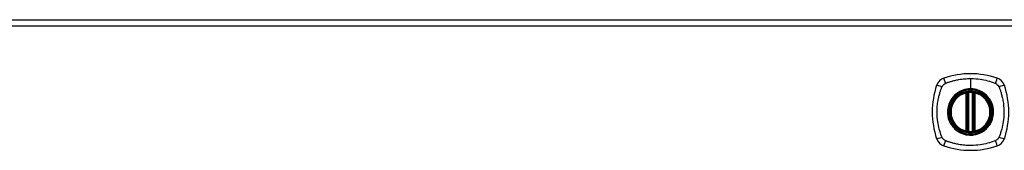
# Model space of a CAD drawing. Header units: inches. Extents: x 84 to 204, y 54 to 98.
# Tile 3 of 7: x 100 to 115, y 96 to 98. Entities that reach past the tile are written whole.
import ezdxf

# ---------------------------------------------------------------- set-up
doc = ezdxf.new("R2010")
doc.units = ezdxf.units.IN
doc.header["$MEASUREMENT"] = 0
doc.layers.add('Visible Edges(ANSI)', color=7, linetype='Continuous', lineweight=25)
doc.layers.add('Visible Tangent Edges(ANSI)', color=7, linetype='Continuous', lineweight=25)

msp = doc.modelspace()

# ---------------------------------------------------------------- linework, layer by layer
at = {"layer": 'Visible Edges(ANSI)'}
for p, q in [((84.554, 98.084), (144.159, 98.084)), ((114.298, 96.368), (114.298, 96.953)), ((114.318, 96.363), (114.318, 96.957)), ((114.396, 96.957), (114.396, 96.363)), ((114.416, 96.953), (114.416, 96.368))]:
    msp.add_line(p, q, dxfattribs=at)
for radius in [0.32, 0.315]:
    msp.add_circle((114.357, 96.66), radius, dxfattribs=at)
for centre, radius, start, end in [((114.357, 95.971), 1.28, 71.2278, 108.7722), ((115.046, 96.66), 1.28, 161.2278, 198.7722), ((114.002, 97.015), 0.177, 108.7722, 161.2278), ((114.712, 97.015), 0.177, 18.7722, 71.2278), ((113.668, 96.66), 1.28, 341.2278, 18.7722), ((114.357, 96.66), 0.313, 103.6344, 256.3656), ((114.357, 96.66), 0.313, 99.784, 103.6344), ((114.286, 96.953), 0.0118, 0, 103.6344), ((114.306, 96.957), 0.0118, 0, 99.784), ((114.357, 96.66), 0.313, 84.7499, 95.2501), ((114.408, 96.957), 0.0118, 80.216, 180), ((114.357, 96.66), 0.313, 76.3656, 80.216), ((114.428, 96.953), 0.0118, 76.3656, 180), ((114.357, 96.66), 0.313, 283.6344, 76.3656), ((114.286, 96.368), 0.0118, 256.3656, 0), ((114.357, 96.66), 0.313, 256.3656, 260.216), ((114.306, 96.363), 0.0118, 260.216, 0), ((114.357, 96.66), 0.313, 264.7499, 275.2501), ((114.408, 96.363), 0.0118, 180, 279.784), ((114.357, 96.66), 0.313, 279.784, 283.6344), ((114.428, 96.368), 0.0118, 180, 283.6344), ((114.002, 96.305), 0.177, 198.7722, 251.2278), ((114.712, 96.305), 0.177, 288.7722, 341.2278), ((114.357, 97.349), 1.28, 251.2278, 288.7722)]:
    msp.add_arc(centre, radius, start, end, dxfattribs=at)
for points, knots in [([(114.328, 96.972), (114.327, 96.972), (114.325, 96.972), (114.321, 96.971), (114.319, 96.971), (114.313, 96.97), (114.31, 96.97), (114.305, 96.969), (114.304, 96.969), (114.304, 96.969)], [0, 0, 0, 0, 0.01176793, 0.01176793, 0.03059662, 0.03059662, 0.06072253, 0.06072253, 0.09414345, 0.09414345, 0.09414345, 0.09414345]), ([(114.41, 96.969), (114.41, 96.969), (114.41, 96.969), (114.409, 96.969), (114.408, 96.969), (114.405, 96.97), (114.402, 96.97), (114.395, 96.971), (114.39, 96.971), (114.386, 96.972)], [0, 0, 0, 0, 0.01176876, 0.01176876, 0.03059878, 0.03059878, 0.0607268, 0.0607268, 0.09415008, 0.09415008, 0.09415008, 0.09415008]), ([(114.304, 96.352), (114.304, 96.352), (114.305, 96.352), (114.31, 96.351), (114.313, 96.35), (114.319, 96.35), (114.321, 96.349), (114.325, 96.349), (114.327, 96.349), (114.328, 96.349)], [0, 0, 0, 0, 0.03342093, 0.03342093, 0.06354683, 0.06354683, 0.08237552, 0.08237552, 0.09414345, 0.09414345, 0.09414345, 0.09414345]), ([(114.386, 96.349), (114.39, 96.349), (114.395, 96.349), (114.402, 96.35), (114.405, 96.351), (114.408, 96.351), (114.409, 96.352), (114.41, 96.352), (114.41, 96.352), (114.41, 96.352)], [0, 0, 0, 0, 0.03342328, 0.03342328, 0.06355131, 0.06355131, 0.08238132, 0.08238132, 0.09415008, 0.09415008, 0.09415008, 0.09415008])]:
    msp.add_open_spline(points, degree=3, knots=knots, dxfattribs=at)
at = {"layer": 'Visible Tangent Edges(ANSI)'}
for p, q in [((144.159, 97.985), (84.554, 97.985)), ((114.357, 97.177), (114.357, 97.017)), ((114.286, 96.953), (114.283, 96.964)), ((114.286, 96.953), (114.298, 96.953)), ((114.286, 96.953), (114.286, 96.368)), ((114.298, 96.953), (114.308, 96.953)), ((114.304, 96.969), (114.305, 96.963)), ((114.307, 96.957), (114.318, 96.957)), ((114.308, 96.368), (114.308, 96.953)), ((114.329, 96.96), (114.328, 96.972)), ((114.329, 96.36), (114.329, 96.96)), ((114.357, 97.012), (114.357, 97.017)), ((114.385, 96.96), (114.386, 96.972)), ((114.385, 96.96), (114.385, 96.36)), ((114.396, 96.957), (114.406, 96.957)), ((114.406, 96.953), (114.416, 96.953)), ((114.406, 96.953), (114.406, 96.368)), ((114.409, 96.963), (114.41, 96.969)), ((114.416, 96.953), (114.428, 96.953)), ((114.431, 96.964), (114.428, 96.953)), ((114.428, 96.368), (114.428, 96.953)), ((114.283, 96.356), (114.286, 96.368)), ((114.298, 96.368), (114.286, 96.368)), ((114.308, 96.368), (114.298, 96.368)), ((114.305, 96.358), (114.304, 96.352)), ((114.318, 96.363), (114.307, 96.363)), ((114.328, 96.349), (114.329, 96.36)), ((114.386, 96.349), (114.385, 96.36)), ((114.406, 96.363), (114.396, 96.363)), ((114.416, 96.368), (114.406, 96.368)), ((114.41, 96.352), (114.409, 96.358)), ((114.428, 96.368), (114.416, 96.368)), ((114.428, 96.368), (114.431, 96.356))]:
    msp.add_line(p, q, dxfattribs=at)
for radius in [0.346, 0.342, 0.325, 0.324]:
    msp.add_circle((114.357, 96.66), radius, dxfattribs=at)
for start, end in [(103.6344, 256.3656), (84.7499, 95.2501), (283.6344, 76.3656), (264.7499, 275.2501)]:
    msp.add_arc((114.357, 96.66), 0.301, start, end, dxfattribs=at)
for centre, major_axis, ratio, start_param, end_param in [((113.945, 97.035), (-0.112, 0.037), 0.042597, 4.975842, 6.113112), ((113.983, 97.073), (-0.037, 0.112), 0.042597, 0.170073, 1.307344), ((114.731, 97.073), (0.037, 0.112), 0.042597, 4.975842, 6.113112), ((114.769, 97.035), (0.112, 0.037), 0.042597, 0.170073, 1.307344), ((114.304, 96.968), (-0.00893, -0.00773), 0.431674, 0, 1.315955), ((114.309, 96.957), (-0.0116, -0.0021), 0.025638, 4.856604, 6.283185), ((114.405, 96.957), (0.0116, -0.0021), 0.025638, 0, 1.426581), ((114.41, 96.968), (0.00893, -0.00773), 0.431674, 4.96723, 6.283185), ((114.304, 96.352), (-0.00893, 0.00773), 0.431674, 4.96723, 6.283185), ((114.309, 96.363), (-0.0116, 0.0021), 0.025638, 0, 1.426581), ((114.405, 96.363), (0.0116, 0.0021), 0.025638, 4.856604, 6.283185), ((114.41, 96.352), (0.00893, 0.00773), 0.431674, 0, 1.315955), ((113.945, 96.286), (-0.112, -0.037), 0.042597, 0.170073, 1.307344), ((113.983, 96.248), (-0.037, -0.112), 0.042597, 4.975842, 6.113112), ((114.731, 96.248), (0.037, -0.112), 0.042597, 0.170073, 1.307344), ((114.769, 96.286), (0.112, -0.037), 0.042597, 4.975842, 6.113112)]:
    msp.add_ellipse(centre, major_axis=major_axis, ratio=ratio, start_param=start_param, end_param=end_param, dxfattribs=at)
for points, knots in [([(113.917, 97.049), (113.917, 97.05), (113.918, 97.051), (113.921, 97.057), (113.924, 97.062), (113.931, 97.071), (113.935, 97.075), (113.938, 97.079)], [-0.07033438, -0.07033438, -0.07033438, -0.07033438, -0.06421309, -0.06421309, -0.02948796, -0.02948796, 0, 0, 0, 0]), ([(113.938, 97.079), (113.947, 97.087), (113.956, 97.094), (113.968, 97.1), (113.968, 97.1), (113.968, 97.1)], [-0.96795364, -0.96795364, -0.96795364, -0.96795364, -0.90021117, -0.90021117, -0.8975441, -0.8975441, -0.8975441, -0.8975441]), ([(113.968, 97.1), (113.973, 97.102), (113.977, 97.104), (113.982, 97.107), (113.985, 97.108), (113.989, 97.109), (114, 97.113), (114.007, 97.116), (114.028, 97.123), (114.043, 97.128), (114.076, 97.138), (114.095, 97.143), (114.135, 97.152), (114.156, 97.157), (114.207, 97.166), (114.237, 97.17), (114.297, 97.175), (114.327, 97.177), (114.357, 97.177)], [-2.0916334, -2.0916334, -2.0916334, -2.0916334, -2.0642813, -2.0642813, -2.0642813, -2.0356922, -2.0356922, -1.9797509, -1.9797509, -1.8678685, -1.8678685, -1.7251565, -1.7251565, -1.5653756, -1.5653756, -1.3447881, -1.3447881, -1.1256399, -1.1256399, -1.1256399, -1.1256399]), ([(114.357, 97.177), (114.361, 97.177), (114.364, 97.177), (114.414, 97.176), (114.46, 97.173), (114.545, 97.16), (114.583, 97.152), (114.659, 97.132), (114.696, 97.12), (114.732, 97.107), (114.737, 97.104), (114.741, 97.102), (114.746, 97.1)], [-1.1256399, -1.1256399, -1.1256399, -1.1256399, -1.0995163, -1.0995163, -0.7599169, -0.7599169, -0.4729864, -0.4729864, -0.1860606, -0.1860606, -0.1860606, -0.158713, -0.158713, -0.158713, -0.158713]), ([(114.746, 97.1), (114.753, 97.097), (114.76, 97.092), (114.777, 97.078), (114.786, 97.068), (114.794, 97.054), (114.796, 97.051), (114.797, 97.049)], [0, 0, 0, 0, 0.0481127, 0.0481127, 0.1250929, 0.1250929, 0.1407015, 0.1407015, 0.1407015, 0.1407015]), ([(113.917, 96.272), (113.915, 96.276), (113.913, 96.28), (113.911, 96.285), (113.897, 96.321), (113.885, 96.358), (113.865, 96.434), (113.857, 96.472), (113.845, 96.557), (113.841, 96.603), (113.84, 96.683), (113.841, 96.717), (113.847, 96.78), (113.851, 96.81), (113.86, 96.861), (113.865, 96.882), (113.875, 96.922), (113.88, 96.941), (113.889, 96.974), (113.894, 96.989), (113.902, 97.01), (113.904, 97.018), (113.908, 97.028), (113.909, 97.032), (113.911, 97.036), (113.913, 97.04), (113.915, 97.045), (113.917, 97.049)], [-2.091632, -2.091632, -2.091632, -2.091632, -2.064284, -2.064284, -2.064284, -1.777358, -1.777358, -1.490428, -1.490428, -1.150828, -1.150828, -0.905556, -0.905556, -0.684969, -0.684969, -0.525188, -0.525188, -0.382476, -0.382476, -0.270594, -0.270594, -0.214652, -0.214652, -0.186063, -0.186063, -0.186063, -0.158711, -0.158711, -0.158711, -0.158711]), ([(114.357, 97.012), (114.38, 97.012), (114.403, 97.01), (114.454, 97), (114.482, 96.991), (114.534, 96.966), (114.559, 96.95), (114.582, 96.932), (114.616, 96.903), (114.644, 96.869), (114.687, 96.79), (114.702, 96.746), (114.711, 96.667), (114.71, 96.632), (114.693, 96.539), (114.667, 96.482), (114.628, 96.435), (114.601, 96.402), (114.567, 96.374), (114.492, 96.332), (114.449, 96.318), (114.386, 96.309), (114.366, 96.308), (114.307, 96.31), (114.269, 96.317), (114.196, 96.345), (114.162, 96.364), (114.132, 96.389), (114.098, 96.417), (114.07, 96.452), (114.024, 96.536), (114.009, 96.586), (114.003, 96.672), (114.006, 96.707), (114.026, 96.793), (114.051, 96.843), (114.086, 96.885), (114.115, 96.921), (114.152, 96.95), (114.208, 96.98), (114.225, 96.987), (114.278, 97.006), (114.318, 97.012), (114.357, 97.012)], [-3.141593, -3.141593, -3.141593, -3.141593, -2.946484, -2.946484, -2.698623, -2.698623, -2.450768, -2.450768, -2.450768, -2.075295, -2.075295, -1.686192, -1.686192, -1.395223, -1.395223, -0.880236, -0.880236, -0.880236, -0.512165, -0.512165, -0.139879, -0.139879, 0.031355, 0.031355, 0.361026, 0.361026, 0.690691, 0.690691, 0.690691, 1.067939, 1.067939, 1.507093, 1.507093, 1.798938, 1.798938, 2.261677, 2.261677, 2.261677, 2.656394, 2.656394, 2.806973, 2.806973, 3.141593, 3.141593, 3.141593, 3.141593]), ([(114.357, 97.017), (114.317, 97.017), (114.277, 97.01), (114.223, 96.991), (114.206, 96.984), (114.169, 96.964), (114.148, 96.951), (114.129, 96.935)], [-3.1415927, -3.1415927, -3.1415927, -3.1415927, -2.8069728, -2.8069728, -2.6563938, -2.6563938, -2.4492433, -2.4492433, -2.4492433, -2.4492433]), ([(114.305, 96.963), (114.304, 96.963), (114.303, 96.964), (114.3, 96.965), (114.299, 96.965), (114.296, 96.965), (114.295, 96.965), (114.294, 96.966), (114.294, 96.966), (114.292, 96.966), (114.292, 96.966), (114.29, 96.965), (114.288, 96.965), (114.286, 96.965), (114.284, 96.965), (114.283, 96.964)], [0, 0, 0, 0, 0.0147084, 0.0147084, 0.031518, 0.031518, 0.04202399, 0.04202399, 0.04727699, 0.04727699, 0.05568179, 0.05568179, 0.06912947, 0.06912947, 0.08404799, 0.08404799, 0.08404799, 0.08404799]), ([(114.307, 96.957), (114.307, 96.958), (114.307, 96.959), (114.306, 96.96), (114.306, 96.961), (114.305, 96.962), (114.305, 96.963)], [-0.0331638, -0.0331638, -0.0331638, -0.0331638, -0.01452823, -0.01452823, -0.01452823, 0, 0, 0, 0]), ([(114.308, 96.953), (114.308, 96.953), (114.308, 96.954), (114.308, 96.955), (114.308, 96.955), (114.308, 96.956), (114.308, 96.956), (114.308, 96.957), (114.308, 96.957), (114.307, 96.957)], [0, 0, 0, 0, 0.00371762, 0.00371762, 0.00706872, 0.00706872, 0.00916316, 0.00916316, 0.01047218, 0.01047218, 0.01047218, 0.01047218]), ([(114.318, 96.957), (114.318, 96.957), (114.318, 96.957), (114.32, 96.958), (114.322, 96.958), (114.325, 96.959), (114.326, 96.959), (114.328, 96.96), (114.329, 96.96), (114.329, 96.96)], [-0.09414345, -0.09414345, -0.09414345, -0.09414345, -0.06072253, -0.06072253, -0.03059662, -0.03059662, -0.01176793, -0.01176793, 0, 0, 0, 0]), ([(114.585, 96.935), (114.562, 96.954), (114.537, 96.97), (114.483, 96.995), (114.455, 97.005), (114.403, 97.015), (114.38, 97.017), (114.357, 97.017)], [2.4507676, 2.4507676, 2.4507676, 2.4507676, 2.6986231, 2.6986231, 2.9464842, 2.9464842, 3.1415927, 3.1415927, 3.1415927, 3.1415927]), ([(114.385, 96.96), (114.387, 96.96), (114.389, 96.959), (114.392, 96.958), (114.394, 96.958), (114.395, 96.957), (114.396, 96.957), (114.396, 96.957), (114.396, 96.957), (114.396, 96.957)], [-0.09415008, -0.09415008, -0.09415008, -0.09415008, -0.0607268, -0.0607268, -0.03059878, -0.03059878, -0.01176876, -0.01176876, 0, 0, 0, 0]), ([(114.406, 96.957), (114.406, 96.957), (114.406, 96.957), (114.406, 96.956), (114.406, 96.956), (114.406, 96.955), (114.406, 96.955), (114.406, 96.954), (114.406, 96.953), (114.406, 96.953)], [0, 0, 0, 0, 0.00130902, 0.00130902, 0.00340346, 0.00340346, 0.00675456, 0.00675456, 0.01047218, 0.01047218, 0.01047218, 0.01047218]), ([(114.431, 96.964), (114.429, 96.965), (114.428, 96.965), (114.425, 96.965), (114.424, 96.966), (114.421, 96.966), (114.42, 96.966), (114.419, 96.965), (114.418, 96.965), (114.417, 96.965), (114.417, 96.965), (114.415, 96.965), (114.414, 96.965), (114.411, 96.964), (114.41, 96.963), (114.409, 96.963)], [-0.00107612, -0.00107612, -0.00107612, -0.00107612, 0.01363228, 0.01363228, 0.03044188, 0.03044188, 0.04094788, 0.04094788, 0.04620088, 0.04620088, 0.05460568, 0.05460568, 0.06805335, 0.06805335, 0.08297187, 0.08297187, 0.08297187, 0.08297187]), ([(114.797, 97.049), (114.799, 97.045), (114.801, 97.04), (114.803, 97.036), (114.805, 97.032), (114.806, 97.028), (114.81, 97.018), (114.812, 97.01), (114.82, 96.989), (114.824, 96.974), (114.834, 96.941), (114.839, 96.922), (114.849, 96.882), (114.854, 96.861), (114.863, 96.81), (114.867, 96.78), (114.872, 96.717), (114.874, 96.683), (114.873, 96.603), (114.869, 96.557), (114.857, 96.472), (114.849, 96.434), (114.829, 96.358), (114.817, 96.321), (114.803, 96.285), (114.801, 96.28), (114.799, 96.276), (114.797, 96.272)], [-2.091633, -2.091633, -2.091633, -2.091633, -2.064281, -2.064281, -2.064281, -2.035692, -2.035692, -1.979751, -1.979751, -1.867869, -1.867869, -1.725157, -1.725157, -1.565376, -1.565376, -1.344788, -1.344788, -1.099516, -1.099516, -0.759917, -0.759917, -0.472986, -0.472986, -0.186061, -0.186061, -0.186061, -0.158713, -0.158713, -0.158713, -0.158713]), ([(114.082, 96.888), (114.047, 96.846), (114.022, 96.795), (114.002, 96.708), (113.999, 96.672), (114.004, 96.585), (114.019, 96.534), (114.055, 96.469), (114.068, 96.45), (114.082, 96.433)], [-2.261677, -2.261677, -2.261677, -2.261677, -1.798938, -1.798938, -1.507093, -1.507093, -1.067939, -1.067939, -0.878435, -0.878435, -0.878435, -0.878435]), ([(114.632, 96.433), (114.671, 96.48), (114.697, 96.537), (114.714, 96.631), (114.715, 96.667), (114.706, 96.747), (114.692, 96.792), (114.658, 96.852), (114.646, 96.871), (114.632, 96.888)], [0.880236, 0.880236, 0.880236, 0.880236, 1.395223, 1.395223, 1.686192, 1.686192, 2.075295, 2.075295, 2.263394, 2.263394, 2.263394, 2.263394]), ([(114.129, 96.386), (114.159, 96.361), (114.194, 96.341), (114.267, 96.313), (114.306, 96.305), (114.366, 96.303), (114.386, 96.304), (114.45, 96.313), (114.493, 96.328), (114.55, 96.36), (114.568, 96.372), (114.585, 96.386)], [-0.690691, -0.690691, -0.690691, -0.690691, -0.361026, -0.361026, -0.031355, -0.031355, 0.139879, 0.139879, 0.512165, 0.512165, 0.692534, 0.692534, 0.692534, 0.692534]), ([(114.283, 96.356), (114.284, 96.356), (114.286, 96.355), (114.289, 96.355), (114.29, 96.355), (114.293, 96.355), (114.294, 96.355), (114.295, 96.355), (114.295, 96.355), (114.297, 96.355), (114.297, 96.355), (114.299, 96.356), (114.3, 96.356), (114.303, 96.357), (114.304, 96.357), (114.305, 96.358)], [-0.00107612, -0.00107612, -0.00107612, -0.00107612, 0.01363228, 0.01363228, 0.03044188, 0.03044188, 0.04094788, 0.04094788, 0.04620088, 0.04620088, 0.05460568, 0.05460568, 0.06805335, 0.06805335, 0.08297187, 0.08297187, 0.08297187, 0.08297187]), ([(114.307, 96.363), (114.308, 96.364), (114.308, 96.364), (114.308, 96.364), (114.308, 96.364), (114.308, 96.365), (114.308, 96.366), (114.308, 96.367), (114.308, 96.367), (114.308, 96.368)], [0, 0, 0, 0, 0.00130902, 0.00130902, 0.00340346, 0.00340346, 0.00675456, 0.00675456, 0.01047218, 0.01047218, 0.01047218, 0.01047218]), ([(114.329, 96.36), (114.329, 96.36), (114.328, 96.361), (114.326, 96.361), (114.325, 96.361), (114.322, 96.362), (114.32, 96.363), (114.318, 96.363), (114.318, 96.363), (114.318, 96.363)], [-0.09414345, -0.09414345, -0.09414345, -0.09414345, -0.08237552, -0.08237552, -0.06354683, -0.06354683, -0.03342093, -0.03342093, 0, 0, 0, 0]), ([(114.396, 96.363), (114.396, 96.363), (114.396, 96.363), (114.396, 96.363), (114.395, 96.363), (114.394, 96.363), (114.392, 96.362), (114.389, 96.361), (114.387, 96.361), (114.385, 96.36)], [-0.09415008, -0.09415008, -0.09415008, -0.09415008, -0.08238132, -0.08238132, -0.06355131, -0.06355131, -0.03342328, -0.03342328, 0, 0, 0, 0]), ([(114.406, 96.368), (114.406, 96.367), (114.406, 96.367), (114.406, 96.366), (114.406, 96.365), (114.406, 96.364), (114.406, 96.364), (114.406, 96.364), (114.406, 96.364), (114.406, 96.363)], [0, 0, 0, 0, 0.00371762, 0.00371762, 0.00706872, 0.00706872, 0.00916316, 0.00916316, 0.01047218, 0.01047218, 0.01047218, 0.01047218]), ([(114.406, 96.363), (114.407, 96.362), (114.407, 96.361), (114.408, 96.36), (114.408, 96.359), (114.409, 96.358), (114.409, 96.358)], [-0.0331638, -0.0331638, -0.0331638, -0.0331638, -0.01452823, -0.01452823, -0.01452823, 0, 0, 0, 0]), ([(114.409, 96.358), (114.41, 96.357), (114.411, 96.357), (114.414, 96.356), (114.415, 96.356), (114.418, 96.355), (114.418, 96.355), (114.42, 96.355), (114.42, 96.355), (114.422, 96.355), (114.422, 96.355), (114.424, 96.355), (114.426, 96.355), (114.428, 96.355), (114.429, 96.356), (114.431, 96.356)], [0, 0, 0, 0, 0.0147084, 0.0147084, 0.031518, 0.031518, 0.04202399, 0.04202399, 0.04727699, 0.04727699, 0.05568179, 0.05568179, 0.06912947, 0.06912947, 0.08404799, 0.08404799, 0.08404799, 0.08404799]), ([(113.968, 96.22), (113.966, 96.221), (113.964, 96.222), (113.955, 96.228), (113.947, 96.233), (113.935, 96.245), (113.929, 96.251), (113.922, 96.262), (113.919, 96.267), (113.917, 96.272)], [-0.1406326, -0.1406326, -0.1406326, -0.1406326, -0.1276168, -0.1276168, -0.0774468, -0.0774468, -0.0297872, -0.0297872, 0, 0, 0, 0]), ([(114.746, 96.22), (114.741, 96.218), (114.737, 96.216), (114.732, 96.214), (114.696, 96.2), (114.659, 96.188), (114.583, 96.169), (114.545, 96.161), (114.46, 96.148), (114.414, 96.144), (114.334, 96.143), (114.301, 96.145), (114.237, 96.15), (114.207, 96.154), (114.156, 96.164), (114.135, 96.168), (114.095, 96.178), (114.076, 96.183), (114.043, 96.193), (114.028, 96.197), (114.007, 96.205), (114, 96.207), (113.989, 96.211), (113.985, 96.213), (113.982, 96.214), (113.977, 96.216), (113.973, 96.218), (113.968, 96.22)], [-2.091632, -2.091632, -2.091632, -2.091632, -2.064284, -2.064284, -2.064284, -1.777358, -1.777358, -1.490428, -1.490428, -1.150828, -1.150828, -0.905556, -0.905556, -0.684969, -0.684969, -0.525188, -0.525188, -0.382476, -0.382476, -0.270594, -0.270594, -0.214652, -0.214652, -0.186063, -0.186063, -0.186063, -0.158711, -0.158711, -0.158711, -0.158711]), ([(114.797, 96.272), (114.793, 96.264), (114.789, 96.257), (114.775, 96.24), (114.765, 96.231), (114.75, 96.223), (114.748, 96.221), (114.746, 96.22)], [0, 0, 0, 0, 0.0481127, 0.0481127, 0.1250929, 0.1250929, 0.1407015, 0.1407015, 0.1407015, 0.1407015])]:
    msp.add_open_spline(points, degree=3, knots=knots, dxfattribs=at)
for points in [[(114.129, 96.935), (114.112, 96.921), (114.097, 96.905), (114.082, 96.888)], [(114.409, 96.963), (114.408, 96.961), (114.407, 96.959), (114.406, 96.957)], [(114.632, 96.888), (114.617, 96.905), (114.602, 96.921), (114.585, 96.935)], [(114.082, 96.433), (114.097, 96.416), (114.112, 96.4), (114.129, 96.386)], [(114.305, 96.358), (114.306, 96.359), (114.307, 96.361), (114.307, 96.363)], [(114.585, 96.386), (114.602, 96.4), (114.617, 96.416), (114.632, 96.433)]]:
    msp.add_open_spline(points, degree=3, dxfattribs=at)

doc.saveas('drawing.dxf')
